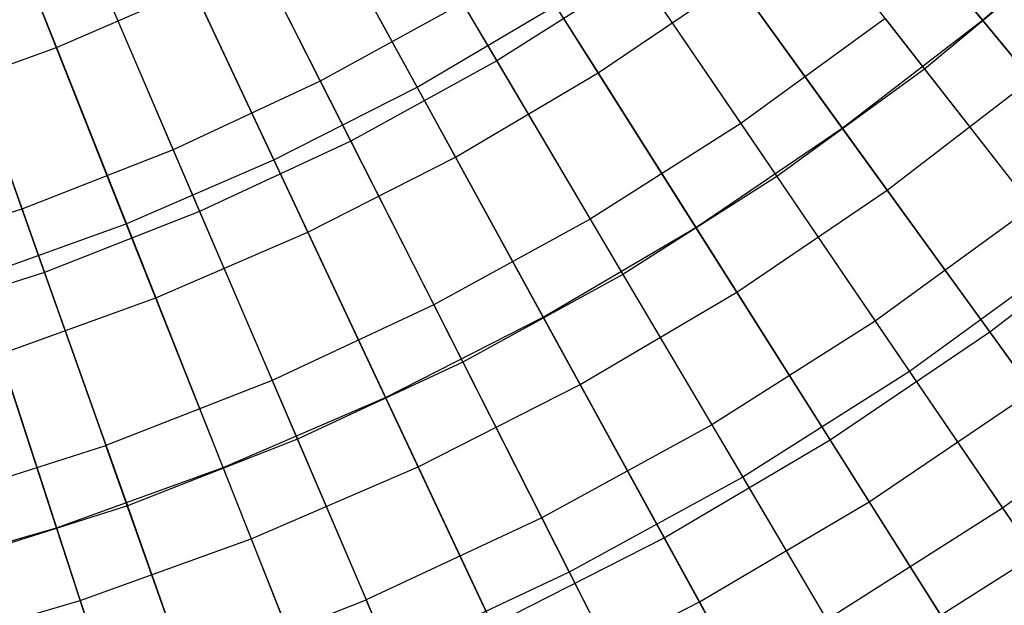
# Model space of a CAD drawing. Extents: x -8.3 to 8.8, y -6 to 6.
# Tile 46 of 177: x 1.2 to 2.4, y -3.3 to -2.6. Entities that reach past the tile are written whole.
import ezdxf

# ---------------------------------------------------------------- set-up
doc = ezdxf.new("R2010")
doc.units = 0
doc.header["$LTSCALE"] = 2.54
doc.layers.get('0').update_dxf_attribs({"linetype": 'CONTINUOUS'})

# ---------------------------------------------------------------- blocks, each defined once
blk = doc.blocks.new('DROPS_COLOR_A_STL')
at = {"color": 0}
for p, q in [((10.0107, -2.4037, 2.7562), (10.1676, -2.6695, 2.958)), ((10.0107, -2.4037, 2.7562), (10.1676, -2.6695, 2.958)), ((9.8161, -2.4154, 12.8805), (9.9572, -2.6936, 12.6838)), ((9.8161, -2.4154, 12.8805), (9.9572, -2.6936, 12.6838)), ((10.4961, -2.4461, 2.958), (10.6776, -2.6792, 3.1786)), ((10.4961, -2.4461, 2.958), (10.6776, -2.6792, 3.1786)), ((9.6588, -2.4889, 12.8805), (9.7818, -2.7756, 12.6838)), ((9.6588, -2.4889, 12.8805), (9.7818, -2.7756, 12.6838)), ((9.8538, -2.4897, 2.7562), (9.9934, -2.765, 2.958)), ((9.8538, -2.4897, 2.7562), (9.9934, -2.765, 2.958)), ((10.2904, -2.4969, 12.6838), (10.4586, -2.7441, 12.4681)), ((10.2904, -2.4969, 12.6838), (10.4586, -2.7441, 12.4681)), ((10.845, -2.54, 3.1786), (10.6776, -2.6792, 3.1786)), ((10.845, -2.54, 3.1786), (10.6776, -2.6792, 3.1786)), ((9.4972, -2.5522, 12.8805), (9.6015, -2.8461, 12.6838)), ((9.4972, -2.5522, 12.8805), (9.6015, -2.8461, 12.6838)), ((9.6917, -2.5655, 2.7562), (9.8133, -2.8492, 2.958)), ((9.6917, -2.5655, 2.7562), (9.8133, -2.8492, 2.958)), ((10.3354, -2.5631, 2.958), (10.1676, -2.6695, 2.958)), ((10.3354, -2.5631, 2.958), (10.1676, -2.6695, 2.958)), ((10.3354, -2.5631, 2.958), (10.5016, -2.8073, 3.1786)), ((10.3354, -2.5631, 2.958), (10.5016, -2.8073, 3.1786)), ((10.1269, -2.6006, 12.6838), (9.9572, -2.6936, 12.6838)), ((10.1269, -2.6006, 12.6838), (9.9572, -2.6936, 12.6838)), ((10.1269, -2.6006, 12.6838), (10.279, -2.8581, 12.4681)), ((10.1269, -2.6006, 12.6838), (10.279, -2.8581, 12.4681)), ((10.6306, -2.6189, 12.4681), (10.4586, -2.7441, 12.4681)), ((10.6306, -2.6189, 12.4681), (10.4586, -2.7441, 12.4681)), ((10.6306, -2.6189, 12.4681), (10.8057, -2.8437, 12.2341)), ((10.6306, -2.6189, 12.4681), (10.8057, -2.8437, 12.2341)), ((9.5251, -2.6307, 2.7562), (9.6283, -2.9216, 2.958)), ((9.5251, -2.6307, 2.7562), (9.6283, -2.9216, 2.958)), ((10.1676, -2.6695, 2.958), (9.9934, -2.765, 2.958)), ((10.1676, -2.6695, 2.958), (9.9934, -2.765, 2.958)), ((10.1676, -2.6695, 2.958), (10.3179, -2.924, 3.1786)), ((10.1676, -2.6695, 2.958), (10.3179, -2.924, 3.1786)), ((10.6776, -2.6792, 3.1786), (10.5016, -2.8073, 3.1786)), ((10.6776, -2.6792, 3.1786), (10.5016, -2.8073, 3.1786)), ((10.6776, -2.6792, 3.1786), (10.8503, -2.901, 3.4172)), ((10.6776, -2.6792, 3.1786), (10.8503, -2.901, 3.4172)), ((9.9572, -2.6936, 12.6838), (9.7818, -2.7756, 12.6838)), ((9.9572, -2.6936, 12.6838), (9.7818, -2.7756, 12.6838)), ((9.9572, -2.6936, 12.6838), (10.0924, -2.9603, 12.4681)), ((9.9572, -2.6936, 12.6838), (10.0924, -2.9603, 12.4681)), ((10.4586, -2.7441, 12.4681), (10.279, -2.8581, 12.4681)), ((10.4586, -2.7441, 12.4681), (10.279, -2.8581, 12.4681)), ((10.4586, -2.7441, 12.4681), (10.6189, -2.9797, 12.2341)), ((10.4586, -2.7441, 12.4681), (10.6189, -2.9797, 12.2341)), ((9.9934, -2.765, 2.958), (9.8133, -2.8492, 2.958)), ((9.9934, -2.765, 2.958), (9.8133, -2.8492, 2.958)), ((9.9934, -2.765, 2.958), (10.127, -3.0286, 3.1786)), ((9.9934, -2.765, 2.958), (10.127, -3.0286, 3.1786)), ((9.7818, -2.7756, 12.6838), (9.6015, -2.8461, 12.6838)), ((9.7818, -2.7756, 12.6838), (9.6015, -2.8461, 12.6838)), ((9.7818, -2.7756, 12.6838), (9.8996, -3.0504, 12.4681)), ((9.7818, -2.7756, 12.6838), (9.8996, -3.0504, 12.4681)), ((10.5016, -2.8073, 3.1786), (10.3179, -2.924, 3.1786)), ((10.5016, -2.8073, 3.1786), (10.3179, -2.924, 3.1786)), ((10.5016, -2.8073, 3.1786), (10.6598, -3.0398, 3.4172)), ((10.5016, -2.8073, 3.1786), (10.6598, -3.0398, 3.4172)), ((9.6015, -2.8461, 12.6838), (9.4171, -2.905, 12.6838)), ((9.6015, -2.8461, 12.6838), (9.4171, -2.905, 12.6838)), ((9.6015, -2.8461, 12.6838), (9.7015, -3.128, 12.4681)), ((9.6015, -2.8461, 12.6838), (9.7015, -3.128, 12.4681)), ((9.8133, -2.8492, 2.958), (9.6283, -2.9216, 2.958)), ((9.8133, -2.8492, 2.958), (9.6283, -2.9216, 2.958)), ((9.8133, -2.8492, 2.958), (9.9298, -3.1207, 3.1786)), ((9.8133, -2.8492, 2.958), (9.9298, -3.1207, 3.1786)), ((10.8057, -2.8437, 12.2341), (10.6189, -2.9797, 12.2341)), ((10.8057, -2.8437, 12.2341), (10.6189, -2.9797, 12.2341)), ((10.279, -2.8581, 12.4681), (10.0924, -2.9603, 12.4681)), ((10.279, -2.8581, 12.4681), (10.0924, -2.9603, 12.4681)), ((10.279, -2.8581, 12.4681), (10.4239, -3.1035, 12.2341)), ((10.279, -2.8581, 12.4681), (10.4239, -3.1035, 12.2341)), ((10.8503, -2.901, 3.4172), (10.6598, -3.0398, 3.4172)), ((10.8503, -2.901, 3.4172), (10.6598, -3.0398, 3.4172)), ((9.6283, -2.9216, 2.958), (9.439, -2.982, 2.958)), ((9.6283, -2.9216, 2.958), (9.439, -2.982, 2.958)), ((9.6283, -2.9216, 2.958), (9.7271, -3.2, 3.1786)), ((9.6283, -2.9216, 2.958), (9.7271, -3.2, 3.1786)), ((10.3179, -2.924, 3.1786), (10.127, -3.0286, 3.1786)), ((10.3179, -2.924, 3.1786), (10.127, -3.0286, 3.1786)), ((10.3179, -2.924, 3.1786), (10.4608, -3.166, 3.4172)), ((10.3179, -2.924, 3.1786), (10.4608, -3.166, 3.4172)), ((10.0924, -2.9603, 12.4681), (9.8996, -3.0504, 12.4681)), ((10.0924, -2.9603, 12.4681), (9.8996, -3.0504, 12.4681)), ((10.0924, -2.9603, 12.4681), (10.2213, -3.2145, 12.2341)), ((10.0924, -2.9603, 12.4681), (10.2213, -3.2145, 12.2341)), ((10.6189, -2.9797, 12.2341), (10.4239, -3.1035, 12.2341)), ((10.6189, -2.9797, 12.2341), (10.4239, -3.1035, 12.2341)), ((10.6189, -2.9797, 12.2341), (10.7707, -3.2028, 11.9828)), ((10.6189, -2.9797, 12.2341), (10.7707, -3.2028, 11.9828)), ((10.127, -3.0286, 3.1786), (9.9298, -3.1207, 3.1786)), ((10.127, -3.0286, 3.1786), (9.9298, -3.1207, 3.1786)), ((10.127, -3.0286, 3.1786), (10.2541, -3.2793, 3.4172)), ((10.127, -3.0286, 3.1786), (10.2541, -3.2793, 3.4172)), ((10.6598, -3.0398, 3.4172), (10.4608, -3.166, 3.4172)), ((10.6598, -3.0398, 3.4172), (10.4608, -3.166, 3.4172)), ((10.6598, -3.0398, 3.4172), (10.8092, -3.2594, 3.673)), ((10.6598, -3.0398, 3.4172), (10.8092, -3.2594, 3.673)), ((9.8996, -3.0504, 12.4681), (9.7015, -3.128, 12.4681)), ((9.8996, -3.0504, 12.4681), (9.7015, -3.128, 12.4681)), ((9.8996, -3.0504, 12.4681), (10.012, -3.3123, 12.2341)), ((9.8996, -3.0504, 12.4681), (10.012, -3.3123, 12.2341)), ((10.9715, -3.0566, 11.9828), (10.7707, -3.2028, 11.9828)), ((10.9715, -3.0566, 11.9828), (10.7707, -3.2028, 11.9828)), ((10.4239, -3.1035, 12.2341), (10.2213, -3.2145, 12.2341)), ((10.4239, -3.1035, 12.2341), (10.2213, -3.2145, 12.2341)), ((10.4239, -3.1035, 12.2341), (10.561, -3.3359, 11.9828)), ((10.4239, -3.1035, 12.2341), (10.561, -3.3359, 11.9828)), ((9.9298, -3.1207, 3.1786), (9.7271, -3.2, 3.1786)), ((9.9298, -3.1207, 3.1786), (9.7271, -3.2, 3.1786)), ((9.9298, -3.1207, 3.1786), (10.0406, -3.3791, 3.4172)), ((9.9298, -3.1207, 3.1786), (10.0406, -3.3791, 3.4172)), ((9.4988, -3.1927, 12.4681), (9.7015, -3.128, 12.4681)), ((9.4988, -3.1927, 12.4681), (9.7015, -3.128, 12.4681)), ((9.7968, -3.3965, 12.2341), (9.7015, -3.128, 12.4681)), ((9.7968, -3.3965, 12.2341), (9.7015, -3.128, 12.4681)), ((10.4608, -3.166, 3.4172), (10.2541, -3.2793, 3.4172)), ((10.4608, -3.166, 3.4172), (10.2541, -3.2793, 3.4172)), ((10.4608, -3.166, 3.4172), (10.5958, -3.3948, 3.673)), ((10.4608, -3.166, 3.4172), (10.5958, -3.3948, 3.673)), ((9.7271, -3.2, 3.1786), (9.5197, -3.2662, 3.1786)), ((9.7271, -3.2, 3.1786), (9.5197, -3.2662, 3.1786)), ((9.7271, -3.2, 3.1786), (9.8211, -3.465, 3.4172)), ((9.7271, -3.2, 3.1786), (9.8211, -3.465, 3.4172)), ((10.7707, -3.2028, 11.9828), (10.561, -3.3359, 11.9828)), ((10.7707, -3.2028, 11.9828), (10.561, -3.3359, 11.9828)), ((10.7707, -3.2028, 11.9828), (10.9134, -3.4125, 11.7151)), ((10.7707, -3.2028, 11.9828), (10.9134, -3.4125, 11.7151)), ((10.2213, -3.2145, 12.2341), (10.012, -3.3123, 12.2341)), ((10.2213, -3.2145, 12.2341), (10.012, -3.3123, 12.2341)), ((10.2213, -3.2145, 12.2341), (10.3433, -3.4552, 11.9828)), ((10.2213, -3.2145, 12.2341), (10.3433, -3.4552, 11.9828)), ((10.8092, -3.2594, 3.673), (10.5958, -3.3948, 3.673)), ((10.8092, -3.2594, 3.673), (10.5958, -3.3948, 3.673)), ((10.2541, -3.2793, 3.4172), (10.0406, -3.3791, 3.4172)), ((10.2541, -3.2793, 3.4172), (10.0406, -3.3791, 3.4172)), ((10.2541, -3.2793, 3.4172), (10.3742, -3.5162, 3.673)), ((10.2541, -3.2793, 3.4172), (10.3742, -3.5162, 3.673)), ((9.7968, -3.3965, 12.2341), (10.012, -3.3123, 12.2341)), ((9.7968, -3.3965, 12.2341), (10.012, -3.3123, 12.2341)), ((10.1183, -3.5603, 11.9828), (10.012, -3.3123, 12.2341)), ((10.1183, -3.5603, 11.9828), (10.012, -3.3123, 12.2341))]:
    blk.add_line(p, q, dxfattribs=at)
blk = doc.blocks.new('GROUP_1')
at = {"color": 0}
for p, q in [((9.4351, 3.6541, 0.5556), (9.5574, 3.3452, 0.7222)), ((9.4351, 3.6541, 0.5556), (9.5574, 3.3452, 0.7222)), ((10.6615, 3.3778, 10.9485), (10.4627, 3.6195, 11.1491)), ((10.6615, 3.3778, 10.9485), (10.4627, 3.6195, 11.1491)), ((9.9873, 3.2978, 11.1491), (9.8312, 3.5826, 11.3299)), ((9.9873, 3.2978, 11.1491), (9.8312, 3.5826, 11.3299)), ((10.0315, 3.5863, 0.7222), (10.2033, 3.3147, 0.9091)), ((10.0315, 3.5863, 0.7222), (10.2033, 3.3147, 0.9091)), ((10.5232, 3.546, 0.9091), (10.7196, 3.3072, 1.1155)), ((10.5232, 3.546, 0.9091), (10.7196, 3.3072, 1.1155)), ((10.6615, 3.3778, 10.9485), (10.8203, 3.5169, 10.9485)), ((10.6615, 3.3778, 10.9485), (10.8203, 3.5169, 10.9485)), ((9.8166, 3.211, 11.1491), (9.6784, 3.5049, 11.3299)), ((9.8166, 3.211, 11.1491), (9.6784, 3.5049, 11.3299)), ((10.4944, 3.2489, 10.9485), (10.311, 3.5025, 11.1491)), ((10.4944, 3.2489, 10.9485), (10.311, 3.5025, 11.1491)), ((9.8786, 3.4961, 0.7222), (10.0331, 3.2144, 0.9091)), ((9.8786, 3.4961, 0.7222), (10.0331, 3.2144, 0.9091)), ((9.6407, 3.1349, 11.1491), (9.5211, 3.4369, 11.3299)), ((9.6407, 3.1349, 11.1491), (9.5211, 3.4369, 11.3299)), ((10.2033, 3.3147, 0.9091), (10.3668, 3.4254, 0.9091)), ((10.2033, 3.3147, 0.9091), (10.3668, 3.4254, 0.9091)), ((10.3668, 3.4254, 0.9091), (10.548, 3.1748, 1.1155)), ((10.3668, 3.4254, 0.9091), (10.548, 3.1748, 1.1155)), ((9.5574, 3.3452, 0.7222), (9.7204, 3.4157, 0.7222)), ((9.5574, 3.3452, 0.7222), (9.7204, 3.4157, 0.7222)), ((9.7204, 3.4157, 0.7222), (9.8571, 3.1248, 0.9091)), ((9.7204, 3.4157, 0.7222), (9.8571, 3.1248, 0.9091)), ((9.9873, 3.2978, 11.1491), (10.1524, 3.3951, 11.1491)), ((9.9873, 3.2978, 11.1491), (10.1524, 3.3951, 11.1491)), ((10.3196, 3.1306, 10.9485), (10.1524, 3.3951, 11.1491)), ((10.3196, 3.1306, 10.9485), (10.1524, 3.3951, 11.1491)), ((10.4944, 3.2489, 10.9485), (10.6615, 3.3778, 10.9485)), ((10.4944, 3.2489, 10.9485), (10.6615, 3.3778, 10.9485)), ((10.852, 3.1462, 10.7288), (10.6615, 3.3778, 10.9485)), ((10.852, 3.1462, 10.7288), (10.6615, 3.3778, 10.9485)), ((9.3905, 3.285, 0.7222), (9.5574, 3.3452, 0.7222)), ((9.3905, 3.285, 0.7222), (9.5574, 3.3452, 0.7222)), ((9.5574, 3.3452, 0.7222), (9.6758, 3.0464, 0.9091)), ((9.5574, 3.3452, 0.7222), (9.6758, 3.0464, 0.9091)), ((10.0331, 3.2144, 0.9091), (10.2033, 3.3147, 0.9091)), ((10.0331, 3.2144, 0.9091), (10.2033, 3.3147, 0.9091)), ((10.2033, 3.3147, 0.9091), (10.3685, 3.0534, 1.1155)), ((10.2033, 3.3147, 0.9091), (10.3685, 3.0534, 1.1155)), ((10.548, 3.1748, 1.1155), (10.7196, 3.3072, 1.1155)), ((10.548, 3.1748, 1.1155), (10.7196, 3.3072, 1.1155)), ((9.8166, 3.211, 11.1491), (9.9873, 3.2978, 11.1491)), ((9.8166, 3.211, 11.1491), (9.9873, 3.2978, 11.1491)), ((10.1378, 3.0234, 10.9485), (9.9873, 3.2978, 11.1491)), ((10.1378, 3.0234, 10.9485), (9.9873, 3.2978, 11.1491)), ((10.3196, 3.1306, 10.9485), (10.4944, 3.2489, 10.9485)), ((10.3196, 3.1306, 10.9485), (10.4944, 3.2489, 10.9485)), ((10.6701, 3.0059, 10.7288), (10.4944, 3.2489, 10.9485)), ((10.6701, 3.0059, 10.7288), (10.4944, 3.2489, 10.9485)), ((9.6407, 3.1349, 11.1491), (9.8166, 3.211, 11.1491)), ((9.6407, 3.1349, 11.1491), (9.8166, 3.211, 11.1491)), ((9.9497, 2.9278, 10.9485), (9.8166, 3.211, 11.1491)), ((9.9497, 2.9278, 10.9485), (9.8166, 3.211, 11.1491)), ((9.8571, 3.1248, 0.9091), (10.0331, 3.2144, 0.9091)), ((9.8571, 3.1248, 0.9091), (10.0331, 3.2144, 0.9091)), ((10.0331, 3.2144, 0.9091), (10.1818, 2.9433, 1.1155)), ((10.0331, 3.2144, 0.9091), (10.1818, 2.9433, 1.1155)), ((10.3685, 3.0534, 1.1155), (10.548, 3.1748, 1.1155)), ((10.3685, 3.0534, 1.1155), (10.548, 3.1748, 1.1155)), ((10.548, 3.1748, 1.1155), (10.7213, 2.9351, 1.3406)), ((10.548, 3.1748, 1.1155), (10.7213, 2.9351, 1.3406)), ((9.4605, 3.0699, 11.1491), (9.6407, 3.1349, 11.1491)), ((9.4605, 3.0699, 11.1491), (9.6407, 3.1349, 11.1491)), ((9.756, 2.844, 10.9485), (9.6407, 3.1349, 11.1491)), ((9.756, 2.844, 10.9485), (9.6407, 3.1349, 11.1491)), ((10.6701, 3.0059, 10.7288), (10.852, 3.1462, 10.7288)), ((10.6701, 3.0059, 10.7288), (10.852, 3.1462, 10.7288)), ((9.6758, 3.0464, 0.9091), (9.8571, 3.1248, 0.9091)), ((9.6758, 3.0464, 0.9091), (9.8571, 3.1248, 0.9091)), ((9.8571, 3.1248, 0.9091), (9.9886, 2.845, 1.1155)), ((9.8571, 3.1248, 0.9091), (9.9886, 2.845, 1.1155)), ((10.1378, 3.0234, 10.9485), (10.3196, 3.1306, 10.9485)), ((10.1378, 3.0234, 10.9485), (10.3196, 3.1306, 10.9485)), ((10.4799, 2.8771, 10.7288), (10.3196, 3.1306, 10.9485)), ((10.4799, 2.8771, 10.7288), (10.3196, 3.1306, 10.9485)), ((9.5575, 2.7724, 10.9485), (9.4605, 3.0699, 11.1491)), ((9.5575, 2.7724, 10.9485), (9.4605, 3.0699, 11.1491)), ((10.1818, 2.9433, 1.1155), (10.3685, 3.0534, 1.1155)), ((10.1818, 2.9433, 1.1155), (10.3685, 3.0534, 1.1155)), ((10.3685, 3.0534, 1.1155), (10.5265, 2.8034, 1.3406)), ((10.3685, 3.0534, 1.1155), (10.5265, 2.8034, 1.3406)), ((9.49, 2.9794, 0.9091), (9.6758, 3.0464, 0.9091)), ((9.49, 2.9794, 0.9091), (9.6758, 3.0464, 0.9091)), ((9.6758, 3.0464, 0.9091), (9.7897, 2.759, 1.1155)), ((9.6758, 3.0464, 0.9091), (9.7897, 2.759, 1.1155)), ((9.9497, 2.9278, 10.9485), (10.1378, 3.0234, 10.9485)), ((9.9497, 2.9278, 10.9485), (10.1378, 3.0234, 10.9485)), ((10.282, 2.7605, 10.7288), (10.1378, 3.0234, 10.9485)), ((10.282, 2.7605, 10.7288), (10.1378, 3.0234, 10.9485)), ((10.4799, 2.8771, 10.7288), (10.6701, 3.0059, 10.7288)), ((10.4799, 2.8771, 10.7288), (10.6701, 3.0059, 10.7288)), ((10.8376, 2.7743, 10.4911), (10.6701, 3.0059, 10.7288)), ((10.8376, 2.7743, 10.4911), (10.6701, 3.0059, 10.7288)), ((9.49, 2.9794, 0.9091), (9.5858, 2.6855, 1.1155)), ((9.49, 2.9794, 0.9091), (9.5858, 2.6855, 1.1155)), ((9.9886, 2.845, 1.1155), (10.1818, 2.9433, 1.1155)), ((9.9886, 2.845, 1.1155), (10.1818, 2.9433, 1.1155)), ((10.1818, 2.9433, 1.1155), (10.324, 2.6839, 1.3406)), ((10.1818, 2.9433, 1.1155), (10.324, 2.6839, 1.3406)), ((10.5265, 2.8034, 1.3406), (10.7213, 2.9351, 1.3406)), ((10.5265, 2.8034, 1.3406), (10.7213, 2.9351, 1.3406)), ((9.756, 2.844, 10.9485), (9.9497, 2.9278, 10.9485)), ((9.756, 2.844, 10.9485), (9.9497, 2.9278, 10.9485)), ((10.0773, 2.6563, 10.7288), (9.9497, 2.9278, 10.9485)), ((10.0773, 2.6563, 10.7288), (9.9497, 2.9278, 10.9485)), ((10.282, 2.7605, 10.7288), (10.4799, 2.8771, 10.7288)), ((10.282, 2.7605, 10.7288), (10.4799, 2.8771, 10.7288)), ((10.6326, 2.6356, 10.4911), (10.4799, 2.8771, 10.7288)), ((10.6326, 2.6356, 10.4911), (10.4799, 2.8771, 10.7288)), ((9.5575, 2.7724, 10.9485), (9.756, 2.844, 10.9485)), ((9.5575, 2.7724, 10.9485), (9.756, 2.844, 10.9485)), ((9.8664, 2.5651, 10.7288), (9.756, 2.844, 10.9485)), ((9.8664, 2.5651, 10.7288), (9.756, 2.844, 10.9485)), ((9.7897, 2.759, 1.1155), (9.9886, 2.845, 1.1155)), ((9.7897, 2.759, 1.1155), (9.9886, 2.845, 1.1155)), ((9.9886, 2.845, 1.1155), (10.1144, 2.5773, 1.3406)), ((9.9886, 2.845, 1.1155), (10.1144, 2.5773, 1.3406)), ((10.324, 2.6839, 1.3406), (10.5265, 2.8034, 1.3406)), ((10.324, 2.6839, 1.3406), (10.5265, 2.8034, 1.3406)), ((10.5265, 2.8034, 1.3406), (10.6768, 2.5656, 1.5837)), ((10.5265, 2.8034, 1.3406), (10.6768, 2.5656, 1.5837)), ((9.3549, 2.7133, 10.9485), (9.5575, 2.7724, 10.9485)), ((9.3549, 2.7133, 10.9485), (9.5575, 2.7724, 10.9485)), ((9.6504, 2.4872, 10.7288), (9.5575, 2.7724, 10.9485)), ((9.6504, 2.4872, 10.7288), (9.5575, 2.7724, 10.9485)), ((9.5858, 2.6855, 1.1155), (9.7897, 2.759, 1.1155)), ((9.5858, 2.6855, 1.1155), (9.7897, 2.759, 1.1155)), ((9.7897, 2.759, 1.1155), (9.8986, 2.484, 1.3406)), ((9.7897, 2.759, 1.1155), (9.8986, 2.484, 1.3406)), ((10.0773, 2.6563, 10.7288), (10.282, 2.7605, 10.7288)), ((10.0773, 2.6563, 10.7288), (10.282, 2.7605, 10.7288)), ((10.4194, 2.5099, 10.4911), (10.282, 2.7605, 10.7288)), ((10.4194, 2.5099, 10.4911), (10.282, 2.7605, 10.7288)), ((9.3777, 2.6248, 1.1155), (9.5858, 2.6855, 1.1155)), ((9.3777, 2.6248, 1.1155), (9.5858, 2.6855, 1.1155)), ((9.5858, 2.6855, 1.1155), (9.6774, 2.4042, 1.3406)), ((9.5858, 2.6855, 1.1155), (9.6774, 2.4042, 1.3406)), ((10.1144, 2.5773, 1.3406), (10.324, 2.6839, 1.3406)), ((10.1144, 2.5773, 1.3406), (10.324, 2.6839, 1.3406)), ((10.324, 2.6839, 1.3406), (10.4592, 2.4373, 1.5837)), ((10.324, 2.6839, 1.3406), (10.4592, 2.4373, 1.5837))]:
    blk.add_line(p, q, dxfattribs=at)
blk.add_blockref('DROPS_COLOR_A_STL', (-0.0852, 5.9985, -1.8001), dxfattribs=at)

msp = doc.modelspace()

# ---------------------------------------------------------------- block references
at = {"color": 0}
msp.add_blockref('GROUP_1', (-8.3148, -5.9985, 1.8001), dxfattribs=at)

doc.saveas('drawing.dxf')
